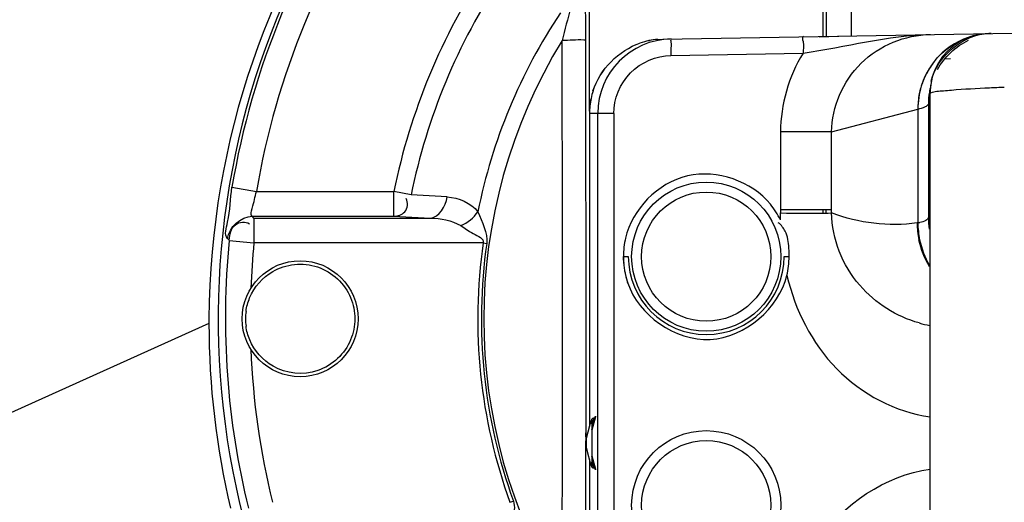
# Model space of a CAD drawing. Header units: inches. Extents: x 22575 to 24734, y 6028 to 6659.
# Tile 100 of 163: x 24479.01 to 24488.36, y 6503.87 to 6508.46. Entities that reach past the tile are written whole.
import ezdxf

# ---------------------------------------------------------------- set-up
doc = ezdxf.new("R2010")
doc.units = ezdxf.units.IN
doc.header["$LTSCALE"] = 0.5
doc.header["$MEASUREMENT"] = 0

# ---------------------------------------------------------------- blocks, each defined once
blk = doc.blocks.new('Flygt Large 14 MGD')
at = {"color": 6, "linetype": 'Continuous'}
for p, q in [((24498.6375, 6506.4637), (24498.6375, 6502.7178)), ((24496.4204, 6502.01), (24496.4204, 6506.1674)), ((24498.673, 6504.8666), (24498.6676, 6502.7186)), ((24497.1153, 6502.6947), (24500.4348, 6502.7527)), ((24500.2131, 6502.7488), (24500.1423, 6502.7431)), ((24496.3857, 6502.0942), (24496.3849, 6502.6877)), ((24497.0696, 6502.6924), (24497.1153, 6502.6947)), ((24497.1935, 6502.5387), (24498.4488, 6502.5606)), ((24499.8483, 6502.5063), (24499.7894, 6502.5053)), ((24499.6508, 6502.203), (24499.651, 6502.204)), ((24499.656, 6502.2082), (24499.6549, 6502.1896)), ((24499.6549, 6502.1891), (24499.6556, 6502.1957)), ((24499.6553, 6502.1788), (24499.6554, 6502.1916)), ((24499.6554, 6502.1916), (24499.656, 6502.2082)), ((24496.3858, 6501.9861), (24496.3857, 6502.0942)), ((24499.6449, 6502.0946), (24499.643, 6502.0887)), ((24499.6449, 6502.0946), (24499.643, 6502.0914)), ((24499.6553, 6495.5329), (24499.6553, 6502.1788)), ((24498.7204, 6501.8123), (24499.5396, 6502.0285)), ((24499.5396, 6502.0285), (24499.5395, 6500.9485)), ((24499.6391, 6502.0776), (24499.6391, 6500.9991)), ((24496.4195, 6501.9862), (24496.4192, 6501.9862)), ((24496.4192, 6501.9861), (24496.4192, 6499.0133)), ((24496.4984, 6501.9875), (24496.4195, 6501.9862)), ((24496.4195, 6501.9862), (24496.4195, 6499.0133)), ((24496.4984, 6495.7242), (24496.4984, 6501.9875)), ((24496.6502, 6501.9875), (24496.4984, 6501.9875)), ((24496.6502, 6501.9875), (24496.6502, 6495.7242)), ((24498.235, 6501.813), (24498.2351, 6501.072)), ((24498.7204, 6501.8123), (24498.235, 6501.8123)), ((24498.7204, 6501.072), (24498.7204, 6501.8123)), ((24493.0232, 6501.2862), (24493.2559, 6501.2473)), ((24493.2559, 6501.2473), (24494.5615, 6501.2473)), ((24494.5615, 6501.0114), (24494.5615, 6501.2473)), ((24494.7251, 6501.2138), (24494.5615, 6501.2473)), ((24495.0681, 6501.1945), (24494.7251, 6501.2138)), ((24498.6375, 6501.072), (24498.6375, 6501.0422)), ((24498.6644, 6501.0721), (24498.6644, 6501.0422)), ((24493.2322, 6500.9936), (24493.2161, 6501.0114)), ((24493.2161, 6501.0114), (24494.5615, 6501.0114)), ((24493.2322, 6500.9936), (24493.2322, 6500.7577)), ((24493.2322, 6500.9936), (24494.9048, 6500.9936)), ((24494.5615, 6501.0114), (24494.9048, 6500.9936)), ((24498.2347, 6501.0276), (24498.2349, 6501.0422)), ((24498.2347, 6501.013), (24498.2347, 6501.0276)), ((24498.2347, 6500.9984), (24498.2347, 6501.013)), ((24498.2348, 6500.9765), (24498.2347, 6500.9984)), ((24499.642, 6501.0211), (24499.6391, 6500.9991)), ((24499.5328, 6500.9474), (24499.5395, 6500.9485)), ((24492.998, 6500.7855), (24492.9814, 6500.7993)), ((24492.9975, 6500.781), (24493.2322, 6500.7577)), ((24495.4091, 6500.7577), (24493.2322, 6500.7577)), ((24495.4091, 6500.7577), (24495.4433, 6500.7528)), ((24496.7423, 6500.595), (24496.7416, 6500.6275)), ((24492.8045, 6499.9925), (24489.6435, 6498.5665)), ((24496.3864, 6498.5834), (24496.3868, 6499.1744)), ((24496.3867, 6499.1101), (24496.3868, 6499.1744)), ((24496.3867, 6499.0714), (24496.3867, 6499.1101)), ((24496.4755, 6499.1048), (24496.4409, 6498.9789)), ((24496.3867, 6499.0134), (24496.3867, 6499.0714)), ((24496.394, 6498.9139), (24496.4372, 6499.0713)), ((24496.4567, 6499.0907), (24496.4407, 6499.0325)), ((24496.3866, 6498.9139), (24496.3866, 6498.9526)), ((24496.4372, 6498.6404), (24496.394, 6498.7978)), ((24496.4409, 6498.7328), (24496.4755, 6498.6069)), ((24496.4192, 6498.6984), (24496.4192, 6495.7256)), ((24496.4195, 6498.6984), (24496.4195, 6495.7255)), ((24496.4407, 6498.6792), (24496.4567, 6498.621)), ((24496.3849, 6497.3862), (24496.3863, 6498.5834)), ((24495.6642, 6498.2926), (24495.6967, 6498.3044))]:
    blk.add_line(p, q, dxfattribs=at)
at = {"color": 7, "linetype": 'Continuous'}
for p, q in [((24498.6008, 6502.717), (24498.7888, 6502.7213)), ((24498.2351, 6501.072), (24498.2349, 6501.0422)), ((24498.7204, 6501.072), (24498.235, 6501.072)), ((24498.7204, 6501.0423), (24498.7204, 6501.072)), ((24498.2349, 6501.0422), (24498.2912, 6501.0415)), ((24498.4018, 6501.0406), (24498.4534, 6501.0403)), ((24496.7416, 6500.6275), (24496.7888, 6500.6275)), ((24498.2691, 6500.6275), (24498.3164, 6500.6275)), ((24496.4409, 6498.9817), (24496.4762, 6499.11)), ((24496.4409, 6499.0133), (24496.4409, 6498.6984)), ((24496.3915, 6498.8559), (24496.3915, 6498.8689)), ((24496.4762, 6498.6017), (24496.4409, 6498.73))]:
    blk.add_line(p, q, dxfattribs=at)
at = {"color": 6, "linetype": 'Continuous'}
for points in [[(24500.1423, 6502.7431), (24500.0714, 6502.7282), (24500.0023, 6502.704), (24499.9373, 6502.6715), (24499.8776, 6502.6313), (24499.823, 6502.5834), (24499.7749, 6502.5289), (24499.7344, 6502.4692), (24499.7014, 6502.4041), (24499.6768, 6502.3345), (24499.6615, 6502.2629), (24499.656, 6502.2082)], [(24499.6594, 6502.2422), (24499.6586, 6502.2391), (24499.6555, 6502.2254), (24499.6527, 6502.2127), (24499.6508, 6502.203)]]:
    blk.add_lwpolyline(points, dxfattribs=at)
at = {"color": 7, "linetype": 'Continuous'}
for points in [[(24496.4762, 6499.11), (24496.4758, 6499.1062), (24496.4747, 6499.1025), (24496.4729, 6499.0991), (24496.4703, 6499.0961), (24496.4671, 6499.0936), (24496.4639, 6499.092), (24496.4611, 6499.0912), (24496.4587, 6499.0908), (24496.4567, 6499.0907)], [(24496.4567, 6499.0907), (24496.4533, 6499.0904), (24496.45, 6499.0895), (24496.4469, 6499.0881), (24496.4441, 6499.0862), (24496.4417, 6499.0838), (24496.4398, 6499.081), (24496.4384, 6499.078), (24496.4375, 6499.0747), (24496.4372, 6499.0713)], [(24496.4372, 6499.0713), (24496.4379, 6499.0721), (24496.4385, 6499.0709), (24496.439, 6499.0677), (24496.4395, 6499.0623), (24496.44, 6499.0548), (24496.4404, 6499.0461), (24496.4407, 6499.0365), (24496.4408, 6499.0255), (24496.4409, 6499.0133)], [(24496.3922, 6498.8932), (24496.3926, 6498.902), (24496.3932, 6498.9088), (24496.394, 6498.9139)], [(24496.3915, 6498.8689), (24496.3918, 6498.882), (24496.3922, 6498.8932)], [(24496.394, 6498.7978), (24496.3932, 6498.8029), (24496.3926, 6498.8097), (24496.3922, 6498.8185), (24496.3918, 6498.8297), (24496.3915, 6498.8428), (24496.3915, 6498.8559)], [(24496.4409, 6498.6984), (24496.4408, 6498.6867), (24496.4407, 6498.6761), (24496.4404, 6498.6666), (24496.4401, 6498.658), (24496.4396, 6498.6505), (24496.4391, 6498.6449), (24496.4386, 6498.6415), (24496.4379, 6498.64), (24496.4372, 6498.6404)], [(24496.4372, 6498.6404), (24496.4376, 6498.6365), (24496.4387, 6498.6328), (24496.4405, 6498.6295), (24496.4431, 6498.6264), (24496.4463, 6498.6239), (24496.4495, 6498.6224), (24496.4523, 6498.6215), (24496.4547, 6498.6211), (24496.4567, 6498.621)], [(24496.4567, 6498.621), (24496.4601, 6498.6207), (24496.4634, 6498.6199), (24496.4665, 6498.6184), (24496.4693, 6498.6165), (24496.4717, 6498.6141), (24496.4736, 6498.6113), (24496.4751, 6498.6083), (24496.4759, 6498.605), (24496.4762, 6498.6017)]]:
    blk.add_lwpolyline(points, dxfattribs=at)
at = {"color": 6, "linetype": 'Continuous'}
for centre, radius in [((24500.4817, 6497.6747), 16.5354), ((24500.4817, 6497.6747), 13.0393), ((24497.529, 6500.6275), 0.7087), ((24497.529, 6500.6275), 0.6142), ((24493.6707, 6500.037), 0.5512), ((24497.529, 6498.2653), 0.7087), ((24497.529, 6498.2653), 0.6142)]:
    blk.add_circle(centre, radius, dxfattribs=at)
for centre, radius, start, end in [((24500.4817, 6497.6747), 16.5917, 117.49465, 109.75854), ((24500.4817, 6497.0055), 13.8976, 91.9859, 268.01409), ((24500.4817, 6497.6747), 13.2284, 91.5783, 88.4217), ((24500.4609, 6497.0593), 13.8413, 98.51952, 168.714), ((24500.4817, 6500.037), 7.5903, 270.10968, 206.31179), ((24500.4817, 6500.037), 7.5624, 144.50002, 170.49138), ((24500.4817, 6500.037), 7.3265, 144.50003, 170.49137), ((24500.4817, 6500.037), 6.0427, 146.50061, 168.44594), ((24500.4817, 6500.037), 5.8757, 146.50061, 168.44594), ((24500.4817, 6500.037), 5.2216, 146.14903, 168.76769), ((24569.2294, 6483.8868), 75.4482, 165.333229, 165.575395), ((24500.4817, 6500.037), 5.0669, 148.54082, 211.45918), ((23448.5023, 6499.8246), 1047.6612, 0.011615, 0.1562346), ((24497.208, 6501.9867), 0.7095, 90.94494, 179.93243), ((24497.1286, 6501.9816), 0.7133, 94.74908, 108.74585), ((24497.1286, 6501.9822), 0.7127, 94.75319, 108.75851), ((24501.471, 6502.6123), 4.2781, 180.24319, 180.98555), ((24500.2245, 6502.1781), 0.5692, 168.13822, 174.07498), ((24497.1326, 6501.9853), 0.7135, 162.25209, 174.03953), ((24497.1332, 6501.9854), 0.7137, 162.26403, 174.04596), ((24500.313, 6502.0774), 0.6739, 170.33272, 179.97849), ((24500.3181, 6502.0767), 0.6791, 169.28334, 170.35211), ((24500.3156, 6502.0772), 0.6765, 166.38514, 169.20404), ((24500.2181, 6502.1788), 0.5628, 174.07558, 177.00319), ((24497.1255, 6501.986), 0.7063, 174.03171, 179.9862), ((24497.1261, 6501.986), 0.7066, 174.0379, 179.9883), ((24499.6153, 6501.0018), 0.024, 347.42485, 353.39704), ((24500.4243, 6500.9976), 0.7857, 180.07251, 187.94303), ((24500.4243, 6500.9997), 0.7852, 180.05057, 187.71061), ((24500.4226, 6501.0215), 0.7806, 180.03248, 185.23015), ((24500.347, 6500.9522), 0.8143, 180.32971, 191.77864), ((24499.4589, 6501.4168), 0.4751, 279.77131, 282.15107), ((24500.3531, 6500.9533), 0.8136, 180.33568, 191.78324), ((24500.4817, 6500.037), 7.5212, 174.32255, 193.85315), ((24500.4817, 6500.037), 7.2853, 174.32255, 177.71585), ((24500.4817, 6500.037), 5.1236, 171.91358, 199.90446), ((24500.4817, 6500.037), 5.0891, 171.91361, 199.90445), ((24497.529, 6500.6275), 0.7874, 195.52568, 200), ((23448.5111, 6500.2493), 1047.6524, 359.8437648, 359.9883856), ((24499.8662, 6501.1085), 1.1551, 254.18846, 259.35149), ((24500.4817, 6500.037), 7.2853, 182.28496, 193.85315)]:
    blk.add_arc(centre, radius, start, end, dxfattribs=at)
at = {"color": 7, "linetype": 'Continuous'}
for centre, radius, start, end in [((24500.248, 6502.0548), 0.6945, 91.00246, 92.86122), ((24500.2461, 6502.0485), 0.7006, 107.11083, 108.99294), ((24500.2587, 6502.0364), 0.7182, 140.35941, 145.70032), ((24500.2515, 6502.0396), 0.711, 140.18787, 144.93302), ((24500.2586, 6502.0358), 0.7191, 150.92302, 164.25123), ((24500.2503, 6502.0385), 0.7099, 151.24714, 162.81514), ((24500.2699, 6502.0286), 0.7318, 145.69177, 151.31128), ((24500.2528, 6502.0388), 0.7125, 144.94273, 150.9096), ((24500.2679, 6502.0341), 0.728, 162.90229, 180.43428), ((24500.263, 6502.035), 0.7235, 164.28325, 168.70454), ((24500.2668, 6502.0341), 0.7274, 168.69793, 180.44404), ((24498.6232, 6532.7822), 31.7424, 269.40059, 269.60023), ((24498.5666, 6523.7848), 22.7449, 269.7149, 269.83658), ((24497.5963, 6500.636), 0.8548, 180.57049, 184.78663), ((24497.529, 6500.6275), 0.7874, 180, 195.52568), ((24497.529, 6500.6275), 0.7402, 180, 360), ((24497.5295, 6500.6281), 0.7869, 353.44531, 359.95878), ((24497.5856, 6500.6352), 0.8441, 184.791, 186.43633), ((24497.5727, 6500.6337), 0.8311, 186.43111, 189.88106), ((24497.5115, 6500.6299), 0.805, 346.97774, 353.46004), ((24497.5548, 6500.6306), 0.8129, 189.884, 192.35317), ((24497.5253, 6500.6238), 0.7827, 192.32884, 198.47591), ((24493.7397, 6500.0267), 0.5888, 172.14281, 178.99961), ((24493.733, 6500.0463), 0.582, 180.92446, 187.89118)]:
    blk.add_arc(centre, radius, start, end, dxfattribs=at)
at = {"color": 6, "linetype": 'Continuous'}
for centre, major_axis, start_param, end_param in [((24500.4817, 6499.9925), (7.4971, 1.6533), -4.647248, -3.364786), ((24500.4817, 6499.9925), (1.6533, -7.4971), -1.793989, -1.787836), ((24500.4807, 6499.9919), (-0.0006, -7.6761), -1.57079, -1.339931)]:
    blk.add_ellipse(centre, major_axis=major_axis, ratio=1, start_param=start_param, end_param=end_param, dxfattribs=at)
for points, knots in [([(24508.8642, 6513.5333), (24509.1819, 6513.3882), (24509.829, 6513.1232), (24511.0703, 6512.4795), (24513.1525, 6511.196), (24515.7909, 6508.8649), (24518.2589, 6505.445), (24520.5105, 6500.3153), (24521.1911, 6493.1796), (24518.5751, 6485.0427), (24513.0843, 6478.5027), (24505.5888, 6474.4271), (24497.1569, 6473.2714), (24491.5907, 6474.4564), (24489.0078, 6475.4889)], [0, 0, 0, 0, 0.015697, 0.031393, 0.062773, 0.125436, 0.188116, 0.250802, 0.375528, 0.500306, 0.625148, 0.750062, 0.875014, 1, 1, 1, 1]), ([(24508.7951, 6513.352), (24511.3569, 6512.3104), (24514.9057, 6509.8038), (24518.1433, 6505.2561), (24520.3638, 6500.1182), (24520.9786, 6492.981), (24518.2665, 6484.8785), (24512.6787, 6478.4215), (24505.1131, 6474.4751), (24496.6575, 6473.4854), (24491.1167, 6474.7937), (24488.5579, 6475.8854)], [0, 0, 0, 0, 0.124465, 0.187141, 0.249831, 0.374614, 0.499522, 0.624525, 0.749627, 0.874792, 1, 1, 1, 1]), ([(24475.7765, 6512.4814), (24474.3, 6509.4194), (24472.4498, 6502.792), (24473.3391, 6492.6096), (24477.8407, 6483.5456), (24485.348, 6476.8444), (24494.7881, 6473.5501), (24503.0999, 6474.1401), (24509.0913, 6476.6028), (24514.389, 6480.2085), (24517.3667, 6484.1864), (24518.6518, 6487.0753)], [0, 0, 0, 0, 0.130141, 0.256914, 0.383071, 0.508363, 0.632667, 0.756007, 0.817618, 0.878957, 1, 1, 1, 1]), ([(24475.6571, 6512.3413), (24474.2827, 6509.3972), (24472.4701, 6503.0097), (24473.1803, 6493.086), (24477.4101, 6484.0583), (24484.6571, 6477.1989), (24493.9745, 6473.5931), (24502.3466, 6473.9036), (24508.4861, 6476.1802), (24512.6439, 6478.8318), (24516.1199, 6482.3288), (24517.8546, 6485.1289), (24518.552, 6486.6026)], [0, 0, 0, 0, 0.12495, 0.249862, 0.37474, 0.499589, 0.624414, 0.749191, 0.811899, 0.874607, 0.937303, 1, 1, 1, 1]), ([(24508.2263, 6482.4576), (24506.4086, 6481.3874), (24502.3368, 6479.9069), (24495.8742, 6480.0247), (24489.8589, 6482.389), (24485.0136, 6486.661), (24481.9013, 6492.3176), (24480.8068, 6498.6736), (24481.8393, 6505.0473), (24483.916, 6508.8197), (24485.1813, 6510.5108)], [0, 0, 0, 0, 0.124914, 0.249885, 0.374837, 0.499806, 0.624822, 0.749912, 0.874925, 1, 1, 1, 1]), ([(24486.4825, 6507.4771), (24484.7228, 6504.9649), (24482.5589, 6498.8371), (24484.564, 6489.3934), (24491.1511, 6482.3318), (24497.4135, 6480.5986), (24500.4807, 6480.5982)], [0, 0, 0, 0, 0.249998, 0.500001, 0.750002, 1, 1, 1, 1]), ([(24500.4817, 6481.0778), (24497.5015, 6481.0781), (24491.417, 6482.7643), (24485.0197, 6489.6262), (24483.0706, 6498.8017), (24485.1783, 6504.7524), (24486.8875, 6507.1932)], [0, 0, 0, 0, 0.250025, 0.500032, 0.750017, 1, 1, 1, 1]), ([(24496.385, 6502.6878), (24496.379, 6502.6847), (24496.3, 6502.69), (24496.2281, 6502.6815), (24496.1596, 6502.6813)], [0, 0, 0, 0, 0.088727, 1, 1, 1, 1]), ([(24497.1963, 6502.6961), (24497.1872, 6502.696), (24497.2027, 6502.641), (24497.1928, 6502.6191), (24497.1929, 6502.5941)], [0, 0, 0, 0, 0.266493, 1, 1, 1, 1]), ([(24498.4515, 6502.718), (24498.4361, 6502.7178), (24498.4633, 6502.6321), (24498.4481, 6502.5977), (24498.4487, 6502.5606)], [0, 0, 0, 0, 0.29355, 1, 1, 1, 1]), ([(24498.7203, 6501.8123), (24498.7215, 6502.0489), (24498.9308, 6502.5392), (24499.4208, 6502.735), (24499.6586, 6502.7392)], [0, 0, 0, 0, 0.49876, 1, 1, 1, 1]), ([(24496.6502, 6501.9875), (24496.6502, 6502.1269), (24496.766, 6502.4169), (24497.0541, 6502.5362), (24497.1935, 6502.5387)], [0, 0, 0, 0, 0.49989, 1, 1, 1, 1]), ([(24499.6602, 6502.1823), (24499.659, 6502.1818), (24499.6572, 6502.181), (24499.6554, 6502.1795), (24499.6553, 6502.1788)], [0, 0, 0, 0, 0.644978, 1, 1, 1, 1]), ([(24499.8597, 6502.2077), (24499.8346, 6502.2057), (24499.7684, 6502.198), (24499.6991, 6502.1976), (24499.6602, 6502.1823)], [0, 0, 0, 0, 0.375817, 1, 1, 1, 1]), ([(24500.3609, 6502.2358), (24500.3139, 6502.2341), (24500.1468, 6502.2271), (24499.9797, 6502.2176), (24499.8597, 6502.2077)], [0, 0, 0, 0, 0.280817, 1, 1, 1, 1]), ([(24499.643, 6502.0914), (24499.6422, 6502.0898), (24499.6405, 6502.0853), (24499.6396, 6502.0806), (24499.6391, 6502.0776)], [0, 0, 0, 0, 0.371538, 1, 1, 1, 1]), ([(24499.5396, 6502.0285), (24499.5643, 6502.0355), (24499.5967, 6502.045), (24499.6373, 6502.0658), (24499.6391, 6502.0776)], [0, 0, 0, 0, 0.680551, 1, 1, 1, 1]), ([(24492.9814, 6500.7993), (24492.9474, 6500.8381), (24493.0137, 6501.0282), (24493.0048, 6501.1762), (24493.0232, 6501.2862)], [0, 0, 0, 0, 0.316341, 1, 1, 1, 1]), ([(24493.2161, 6501.0114), (24493.1944, 6501.0234), (24493.2349, 6501.1312), (24493.2383, 6501.1947), (24493.2559, 6501.2473)], [0, 0, 0, 0, 0.309124, 1, 1, 1, 1]), ([(24494.5615, 6501.0114), (24494.5982, 6501.0136), (24494.688, 6501.037), (24494.6978, 6501.1419), (24494.6792, 6501.1807)], [0, 0, 0, 0, 0.461158, 1, 1, 1, 1]), ([(24492.998, 6500.7855), (24493.0038, 6500.8371), (24493.02, 6500.9497), (24493.1541, 6500.9668), (24493.1894, 6500.9391)], [0, 0, 0, 0, 0.536191, 1, 1, 1, 1]), ([(24499.5514, 6499.9971), (24499.3371, 6500.0578), (24498.9141, 6500.3191), (24498.7225, 6500.7966), (24498.7204, 6501.0423)], [0, 0, 0, 0, 0.475595, 1, 1, 1, 1]), ([(24499.6387, 6500.9966), (24499.6362, 6500.9855), (24499.6081, 6500.9634), (24499.5784, 6500.9565), (24499.5589, 6500.9523)], [0, 0, 0, 0, 0.363341, 1, 1, 1, 1]), ([(24499.6459, 6500.9578), (24499.6454, 6500.9761), (24499.6488, 6500.9797), (24499.6423, 6501.0239), (24499.642, 6501.0211)], [0, 0, 0, 0, 0.863787, 1, 1, 1, 1]), ([(24495.1963, 6500.9221), (24495.2359, 6500.8971), (24495.2939, 6500.849), (24495.4207, 6500.7993), (24495.4091, 6500.7577)], [0, 0, 0, 0, 0.520382, 1, 1, 1, 1]), ([(24498.2958, 6500.4485), (24498.3719, 6500.1226), (24498.6855, 6499.4922), (24499.3255, 6499.1491), (24499.6552, 6499.1039)], [0, 0, 0, 0, 0.501449, 1, 1, 1, 1]), ([(24498.2349, 6496.6695), (24498.2297, 6497.101), (24498.4206, 6498.0004), (24499.2329, 6498.5499), (24499.6551, 6498.6078)], [0, 0, 0, 0, 0.503133, 1, 1, 1, 1]), ([(24495.6967, 6498.3044), (24495.7157, 6498.2516), (24495.6991, 6498.1808), (24495.6822, 6498.1142), (24495.684, 6498.1034)], [0, 0, 0, 0, 0.835809, 1, 1, 1, 1])]:
    blk.add_open_spline(points, degree=3, knots=knots, dxfattribs=at)
for points in [[(24488.6662, 6502.6387), (24489.4248, 6504.444), (24490.6381, 6506.1117), (24492.1224, 6507.3888)], [(24488.6736, 6502.6354), (24489.4311, 6504.44), (24490.6431, 6506.1074), (24492.126, 6507.3847)], [(24498.9097, 6502.726), (24498.91, 6503.4356), (24498.9114, 6504.1452), (24498.9128, 6504.8548)], [(24496.3849, 6502.6878), (24496.3848, 6502.8055), (24496.3854, 6502.9232), (24496.3808, 6503.0408)], [(24499.6674, 6502.2951), (24499.7161, 6502.5272), (24499.9783, 6502.7447), (24500.2154, 6502.7488)], [(24496.4531, 6502.2028), (24496.5179, 6502.4049), (24496.6984, 6502.5887), (24496.8994, 6502.657)], [(24496.4534, 6502.2028), (24496.5182, 6502.4049), (24496.6986, 6502.5887), (24496.8994, 6502.657)], [(24498.4488, 6502.5606), (24498.8522, 6502.6196), (24499.251, 6502.7321), (24499.6586, 6502.7392)], [(24499.7246, 6502.4055), (24499.7911, 6502.5242), (24499.8995, 6502.6259), (24500.0222, 6502.6847)], [(24498.4488, 6502.5606), (24498.3124, 6502.3402), (24498.235, 6502.0722), (24498.235, 6501.813)], [(24496.3868, 6499.1744), (24496.3873, 6500.1116), (24496.3869, 6501.0489), (24496.3858, 6501.9861)], [(24494.9048, 6500.9936), (24494.991, 6500.9981), (24495.0569, 6501.1089), (24495.0681, 6501.1945)], [(24495.0681, 6501.1945), (24495.176, 6501.1884), (24495.2919, 6501.1378), (24495.3602, 6501.0541)], [(24492.9814, 6500.7993), (24492.9923, 6500.9042), (24493.1107, 6501.0111), (24493.2161, 6501.0114)], [(24494.9048, 6500.9936), (24495.0048, 6500.991), (24495.1118, 6500.9756), (24495.1963, 6500.9221)], [(24495.1963, 6500.9221), (24495.2613, 6500.9486), (24495.3206, 6500.9961), (24495.3602, 6501.0541)], [(24495.3602, 6501.054), (24495.3957, 6500.9561), (24495.4576, 6500.856), (24495.4433, 6500.7528)], [(24499.5328, 6500.9474), (24499.2631, 6500.9074), (24498.9757, 6500.9467), (24498.7204, 6501.0423)], [(24499.6502, 6500.5319), (24499.603, 6500.6098), (24499.5685, 6500.6969), (24499.5499, 6500.786)], [(24499.5566, 6500.7872), (24499.5743, 6500.7022), (24499.6065, 6500.6192), (24499.6503, 6500.5444)]]:
    blk.add_open_spline(points, degree=3, dxfattribs=at)
at = {"color": 7, "linetype": 'Continuous'}
for points in [[(24500.0181, 6502.711), (24499.8983, 6502.6697), (24499.7865, 6502.5922), (24499.7053, 6502.4948)], [(24499.8761, 6502.6429), (24499.9185, 6502.6693), (24499.964, 6502.6915), (24500.0112, 6502.7083)], [(24499.7056, 6502.4946), (24499.7537, 6502.5526), (24499.8121, 6502.6031), (24499.8761, 6502.6429)], [(24498.2348, 6500.9765), (24498.2079, 6501.0294), (24498.1754, 6501.0799), (24498.138, 6501.1261)], [(24496.7621, 6500.8045), (24496.749, 6500.7466), (24496.7422, 6500.6869), (24496.7415, 6500.6275)], [(24498.3144, 6500.711), (24498.3113, 6500.7647), (24498.3026, 6500.8201), (24498.2787, 6500.8683)], [(24493.191, 6500.2369), (24493.2331, 6500.3393), (24493.3144, 6500.4309), (24493.4101, 6500.4865)], [(24494.15, 6500.2379), (24494.1761, 6500.1748), (24494.1893, 6500.1053), (24494.1904, 6500.037)], [(24494.1904, 6500.037), (24494.1892, 6499.969), (24494.1762, 6499.8999), (24494.1504, 6499.837)], [(24493.4136, 6499.5854), (24493.3166, 6499.6407), (24493.2341, 6499.7329), (24493.1915, 6499.836)]]:
    blk.add_open_spline(points, degree=3, dxfattribs=at)
for points, knots in [([(24498.138, 6501.1261), (24497.963, 6501.3415), (24497.3064, 6501.5802), (24496.8236, 6501.0752), (24496.7621, 6500.8045)], [0, 0, 0, 0, 0.499939, 1, 1, 1, 1]), ([(24498.5017, 6501.0401), (24498.529, 6501.04), (24498.6019, 6501.0403), (24498.6749, 6501.0392), (24498.7204, 6501.0422)], [0, 0, 0, 0, 0.374279, 1, 1, 1, 1]), ([(24498.2787, 6500.8683), (24498.2711, 6500.8835), (24498.2523, 6500.9135), (24498.2273, 6500.9386), (24498.2133, 6500.95)], [0, 0, 0, 0, 0.485243, 1, 1, 1, 1]), ([(24498.3164, 6500.6275), (24498.3163, 6500.6414), (24498.3161, 6500.6692), (24498.3152, 6500.6971), (24498.3144, 6500.711)], [0, 0, 0, 0, 0.497525, 1, 1, 1, 1]), ([(24493.4101, 6500.4865), (24493.5336, 6500.5582), (24493.8581, 6500.5951), (24494.0954, 6500.3698), (24494.15, 6500.2379)], [0, 0, 0, 0, 0.49998, 1, 1, 1, 1]), ([(24496.783, 6500.3758), (24496.8834, 6500.0758), (24497.5815, 6499.5734), (24498.2209, 6500.1412), (24498.2958, 6500.4485)], [0, 0, 0, 0, 0.499982, 1, 1, 1, 1]), ([(24493.1565, 6500.1072), (24493.1595, 6500.1294), (24493.1683, 6500.1735), (24493.1825, 6500.2161), (24493.191, 6500.2369)], [0, 0, 0, 0, 0.500125, 1, 1, 1, 1]), ([(24493.1915, 6499.836), (24493.1828, 6499.8569), (24493.1684, 6499.8998), (24493.1596, 6499.9441), (24493.1565, 6499.9664)], [0, 0, 0, 0, 0.499905, 1, 1, 1, 1]), ([(24494.1504, 6499.837), (24494.0963, 6499.7054), (24493.8606, 6499.4802), (24493.5372, 6499.5149), (24493.4136, 6499.5854)], [0, 0, 0, 0, 0.499995, 1, 1, 1, 1])]:
    blk.add_open_spline(points, degree=3, knots=knots, dxfattribs=at)

msp = doc.modelspace()

# ---------------------------------------------------------------- block references
msp.add_blockref('Flygt Large 14 MGD', (-12, 5.5781))

doc.saveas('drawing.dxf')
